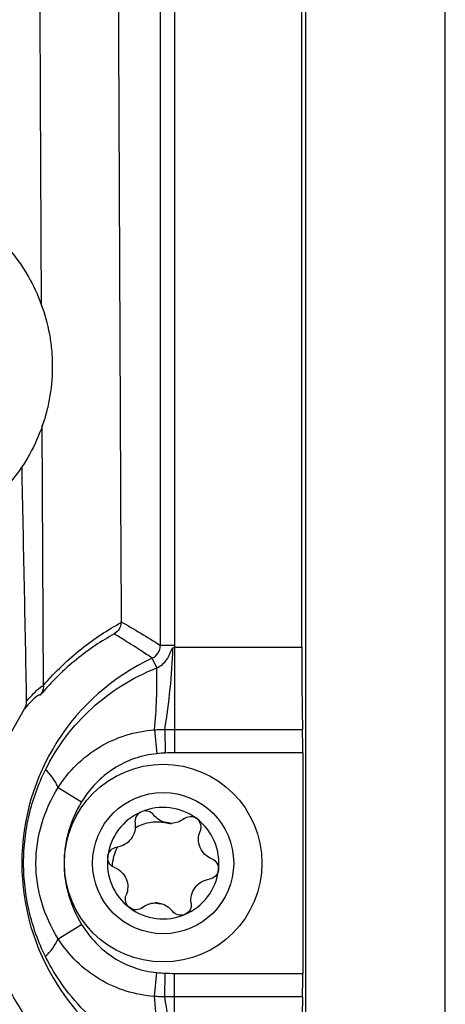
# Model space of a CAD drawing. Header units: millimetres. Extents: x -0.41 to 0.79, y -0.23 to 0.59.
# Tile 20 of 83: x 0.2617 to 0.2768, y 0.0565 to 0.0913. Entities that reach past the tile are written whole.
import ezdxf

# ---------------------------------------------------------------- set-up
doc = ezdxf.new("R2010")
doc.units = ezdxf.units.MM

msp = doc.modelspace()

# ---------------------------------------------------------------- linework, layer by layer
at = {"color": 7, "linetype": 'Continuous', "lineweight": 25}
for p, q in [((0.2718413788, 0.2750044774), (0.2718413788, 0.017917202)), ((0.2767977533, 0.0179608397), (0.2767977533, 0.2749608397)), ((0.2667011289, 0.0691718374), (0.2667011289, 0.223749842)), ((0.2672010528, 0.223749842), (0.2672010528, 0.0691718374)), ((0.2717104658, 0.0691056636), (0.2717104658, 0.2238160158)), ((0.2625537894, 0.0677478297), (0.262507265, 0.0769687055)), ((0.2672010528, 0.0691718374), (0.2667011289, 0.0691718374)), ((0.2671988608, 0.0691056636), (0.2671988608, 0.0661954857)), ((0.2671988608, 0.0691056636), (0.2717104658, 0.0691056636)), ((0.2665730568, 0.0683745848), (0.2664125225, 0.0687187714)), ((0.2610939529, 0.0655231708), (0.2618810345, 0.066924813)), ((0.2664971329, 0.0661808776), (0.2665770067, 0.0653363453)), ((0.26685475, 0.0661951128), (0.2668710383, 0.0653608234)), ((0.2671988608, 0.0661954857), (0.2717376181, 0.0661954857)), ((0.2671988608, 0.0661954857), (0.2671988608, 0.0653640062)), ((0.2717453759, 0.0653640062), (0.2671988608, 0.0653640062)), ((0.2717453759, 0.0653640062), (0.2717453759, 0.0575576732)), ((0.2630787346, 0.0641360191), (0.2639103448, 0.0636300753)), ((0.2630787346, 0.0587856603), (0.2639103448, 0.0592916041)), ((0.2664971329, 0.0567408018), (0.2665770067, 0.0575853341)), ((0.26685475, 0.0567265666), (0.2668710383, 0.057560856)), ((0.2671988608, 0.0567261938), (0.2671988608, 0.0575576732)), ((0.2671988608, 0.0575576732), (0.2717453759, 0.0575576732)), ((0.2671988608, 0.0538160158), (0.2671988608, 0.0567261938)), ((0.2717376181, 0.0567261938), (0.2671988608, 0.0567261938))]:
    msp.add_line(p, q, dxfattribs=at)
for radius in [0.0035, 0.0025]:
    msp.add_circle((0.2667977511, 0.0614608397), radius, dxfattribs=at)
for centre, radius, start, end in [((0.2451378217, 0.0698496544), 0.0220222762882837, 350.4477192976, 358.0022576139), ((0.2697977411, 0.0614608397), 0.0080085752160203, 115.0051190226, 244.9948809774), ((0.247920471, 0.0679219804), 0.018658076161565, 354.6455790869, 1.390007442), ((0.2612703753, 0.0633311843), 0.0019793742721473, 23.9921024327, 46.653288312), ((0.2667977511, 0.0614608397), 0.0019749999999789, 112.9646153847, 172.9646153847), ((0.2667977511, 0.0614608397), 0.00197499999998, 52.9646153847, 112.9646153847), ((0.2667977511, 0.0614608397), 0.0014388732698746, 78.3163064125, 87.6129243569), ((0.2670639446, 0.0636177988), 0.0007483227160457, 254.0001284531, 271.9291023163), ((0.2667977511, 0.0614608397), 0.0019749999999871, 352.9646153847, 52.9646153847), ((0.2667977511, 0.0614608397), 0.0019749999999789, 172.9646153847, 232.9646153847), ((0.2667977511, 0.0614608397), 0.0019749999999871, 292.9646153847, 352.9646153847), ((0.2665315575, 0.0593038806), 0.0007483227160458, 74.0001284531, 91.9291023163), ((0.2667977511, 0.0614608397), 0.0014388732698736, 258.3163064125, 267.6129243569), ((0.2667977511, 0.0614608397), 0.0019749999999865, 232.9646153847, 292.9646153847), ((0.2612703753, 0.0595904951), 0.001979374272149, 313.346711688, 336.0078975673), ((0.247920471, 0.054999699), 0.0186580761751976, 358.6099925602, 5.3544209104), ((0.2451378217, 0.053072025), 0.0220222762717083, 1.9977423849, 9.5522807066)]:
    msp.add_arc(centre, radius, start, end, dxfattribs=at)
for centre, major_axis, start_param, end_param in [((0.2717715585, 0.0691056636), (0, 0.003500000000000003), 1.570796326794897, 2.552561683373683), ((0.2717279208, 0.0653640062), (0, 0.001000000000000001), 4.71238898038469, 5.694154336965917), ((0.2717279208, 0.0575576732), (0, 0.001000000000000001), 3.730623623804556, 4.71238898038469), ((0.2717715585, 0.0538160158), (0, 0.003500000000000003), 0.5890309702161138, 1.570796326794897)]:
    msp.add_ellipse(centre, major_axis=major_axis, ratio=0.0174550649, start_param=start_param, end_param=end_param, dxfattribs=at)
for points, knots in [([(0.262487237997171, 0.0812134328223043), (0.2624782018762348, 0.0831157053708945), (0.2624537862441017, 0.0882556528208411), (0.2624172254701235, 0.096691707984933), (0.2623773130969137, 0.106512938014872), (0.2623407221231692, 0.1163755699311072), (0.2623068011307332, 0.1262699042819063), (0.2622752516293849, 0.1361952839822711), (0.2622472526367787, 0.1461558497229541), (0.262215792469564, 0.1585160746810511), (0.2621824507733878, 0.1732960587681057), (0.2621533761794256, 0.1905193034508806), (0.2621316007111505, 0.2077981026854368), (0.2621264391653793, 0.219329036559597), (0.2621238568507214, 0.2250979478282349)], [0, 0, 0, 0, 0.0406029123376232, 0.1097092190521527, 0.1788987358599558, 0.2481160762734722, 0.3171947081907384, 0.3863008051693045, 0.455489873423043, 0.5247066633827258, 0.6431790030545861, 0.7617905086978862, 0.8808241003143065, 1, 1, 1, 1]), ([(0.2649809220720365, 0.2226828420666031), (0.2649746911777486, 0.2116513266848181), (0.2649748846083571, 0.2006079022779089), (0.264990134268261, 0.175196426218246), (0.2650096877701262, 0.1608372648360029), (0.2650704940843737, 0.1322704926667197), (0.2651117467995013, 0.1180629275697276), (0.2652058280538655, 0.0925658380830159), (0.2652549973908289, 0.0812320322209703), (0.2653110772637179, 0.0700115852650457)], [3.109241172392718, 3.109241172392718, 3.109241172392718, 3.109241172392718, 3.17595934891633, 3.17595934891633, 3.2629390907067, 3.2629390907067, 3.349918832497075, 3.349918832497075, 3.420469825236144, 3.420469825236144, 3.420469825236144, 3.420469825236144]), ([(0.2580083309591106, 0.0852524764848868), (0.25834844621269, 0.0851689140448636), (0.2586829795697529, 0.0850570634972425), (0.259333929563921, 0.0847769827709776), (0.2596438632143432, 0.0846117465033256), (0.2602336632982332, 0.0842324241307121), (0.2605135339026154, 0.0840183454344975), (0.261041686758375, 0.0835387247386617), (0.2612841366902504, 0.0832782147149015), (0.261722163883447, 0.0827215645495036), (0.261918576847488, 0.0824246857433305), (0.2622637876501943, 0.0817917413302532), (0.2624101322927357, 0.0814590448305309), (0.2626431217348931, 0.0807786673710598), (0.2627311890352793, 0.0804285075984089), (0.2628185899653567, 0.0798875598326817), (0.2628401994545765, 0.0797040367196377), (0.2628672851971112, 0.0793390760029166), (0.262872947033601, 0.0791567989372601), (0.2628666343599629, 0.0786105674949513), (0.262831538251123, 0.0782472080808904), (0.2627308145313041, 0.0777034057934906), (0.2626890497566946, 0.0775222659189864), (0.2625910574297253, 0.0771679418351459), (0.2625346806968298, 0.076993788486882), (0.2623438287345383, 0.0764801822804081), (0.2621877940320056, 0.0761495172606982), (0.2618164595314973, 0.075512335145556), (0.2616053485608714, 0.0752134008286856), (0.2611388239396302, 0.0746585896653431), (0.2608818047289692, 0.0744008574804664), (0.2603252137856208, 0.0739309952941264), (0.2600315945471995, 0.0737235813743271), (0.2594152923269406, 0.0733608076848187), (0.2590909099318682, 0.0732048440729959), (0.2584198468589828, 0.0729494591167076), (0.2580765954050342, 0.0728509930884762), (0.2577256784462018, 0.0727814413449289)], [0, 0, 0, 0, 0.0624999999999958, 0.0624999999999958, 0.1249999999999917, 0.1249999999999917, 0.1874999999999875, 0.1874999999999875, 0.2499999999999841, 0.2499999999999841, 0.3124999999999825, 0.3124999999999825, 0.3749999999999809, 0.3749999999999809, 0.4374999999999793, 0.4374999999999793, 0.4687499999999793, 0.4687499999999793, 0.4999999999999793, 0.4999999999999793, 0.5624999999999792, 0.5624999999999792, 0.5937499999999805, 0.5937499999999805, 0.6249999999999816, 0.6249999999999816, 0.6874999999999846, 0.6874999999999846, 0.7499999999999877, 0.7499999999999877, 0.8124999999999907, 0.8124999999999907, 0.8749999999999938, 0.8749999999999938, 0.9374999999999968, 0.9374999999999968, 1, 1, 1, 1]), ([(0.2625537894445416, 0.0677478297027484), (0.2627699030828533, 0.0680009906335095), (0.26299205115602, 0.0682349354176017), (0.2634422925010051, 0.0686669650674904), (0.263670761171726, 0.0688655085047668), (0.2643647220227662, 0.0694166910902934), (0.2648357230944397, 0.0697229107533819), (0.265310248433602, 0.0699805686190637)], [0, 0, 0, 0, 0.2499999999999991, 0.2499999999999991, 0.4999999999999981, 0.4999999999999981, 1, 1, 1, 1]), ([(0.2650657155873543, 0.0695780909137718), (0.2646156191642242, 0.0693284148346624), (0.2641678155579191, 0.069031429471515), (0.2635081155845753, 0.0684962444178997), (0.2632907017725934, 0.0683032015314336), (0.2628618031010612, 0.0678820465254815), (0.2626499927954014, 0.067653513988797), (0.2624439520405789, 0.0674055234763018)], [0, 0, 0, 0, 0.5000000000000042, 0.5000000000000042, 0.7500000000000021, 0.7500000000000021, 1, 1, 1, 1]), ([(0.2664125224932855, 0.0687187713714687), (0.2662774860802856, 0.0688100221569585), (0.2661422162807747, 0.0688997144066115), (0.2660067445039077, 0.0689879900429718), (0.2659193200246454, 0.0690449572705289), (0.2658318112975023, 0.069101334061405), (0.2657442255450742, 0.0691571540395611), (0.265642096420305, 0.0692222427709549), (0.2655398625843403, 0.0692865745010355), (0.2654375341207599, 0.0693501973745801), (0.2653137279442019, 0.0694271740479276), (0.2651897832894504, 0.0695031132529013), (0.2650657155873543, 0.0695780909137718)], [0.0004913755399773, 0.0004913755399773, 0.0004913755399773, 0.0004913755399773, 0.0245199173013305, 0.0245199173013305, 0.0245199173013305, 0.0400263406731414, 0.0400263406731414, 0.0400263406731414, 0.0581075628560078, 0.0581075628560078, 0.0581075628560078, 0.0799838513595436, 0.0799838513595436, 0.0799838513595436, 0.0799838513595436]), ([(0.2664125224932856, 0.0687187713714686), (0.2664989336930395, 0.0687590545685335), (0.2665720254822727, 0.0688235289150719), (0.2666733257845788, 0.0689822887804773), (0.2667011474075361, 0.0690764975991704), (0.2667011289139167, 0.0691718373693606)], [0, 0, 0, 0, 0.5, 0.5, 1, 1, 1, 1]), ([(0.2665730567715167, 0.0683745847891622), (0.2667158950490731, 0.0684407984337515), (0.2668384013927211, 0.0685444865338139), (0.2669732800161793, 0.0687351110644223), (0.2670102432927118, 0.0688052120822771), (0.2670545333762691, 0.0689142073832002), (0.2670672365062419, 0.0689514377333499), (0.2670949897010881, 0.0690249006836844), (0.2671112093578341, 0.0690647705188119), (0.2671467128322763, 0.0690819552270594)], [0, 0, 0, 0, 0.500000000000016, 0.500000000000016, 0.7500000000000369, 0.7500000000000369, 0.8750000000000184, 0.8750000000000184, 1, 1, 1, 1]), ([(0.2626290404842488, 0.0647706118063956), (0.2628320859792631, 0.0651808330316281), (0.2630715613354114, 0.0655684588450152), (0.2636196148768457, 0.0662946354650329), (0.2639304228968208, 0.0666346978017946), (0.2646020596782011, 0.0672454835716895), (0.2649659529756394, 0.067520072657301), (0.2657432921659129, 0.0680027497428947), (0.2661496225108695, 0.0682067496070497), (0.2665730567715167, 0.0683745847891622)], [0, 0, 0, 0, 0.25, 0.25, 0.5, 0.5, 0.75, 0.75, 1, 1, 1, 1]), ([(0.2619618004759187, 0.067194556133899), (0.2621473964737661, 0.0674168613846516), (0.2622880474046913, 0.0675555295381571), (0.2624854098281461, 0.0677228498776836), (0.2625406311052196, 0.0677487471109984), (0.2625539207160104, 0.0677241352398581)], [0, 0, 0, 0, 0.5, 0.5, 1, 1, 1, 1]), ([(0.2624439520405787, 0.0674055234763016), (0.2624329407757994, 0.0674353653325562), (0.2623814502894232, 0.0674161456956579), (0.2621939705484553, 0.0672650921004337), (0.2620594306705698, 0.0671359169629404), (0.2618810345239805, 0.0669248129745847)], [0, 0, 0, 0, 0.5, 0.5, 1, 1, 1, 1]), ([(0.2630787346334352, 0.0641360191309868), (0.2632644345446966, 0.0644296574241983), (0.2634791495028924, 0.064696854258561), (0.2639676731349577, 0.0651778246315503), (0.2642448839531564, 0.0653926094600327), (0.2648328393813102, 0.0657444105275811), (0.2651473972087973, 0.0658853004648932), (0.2658102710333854, 0.066092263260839), (0.2661497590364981, 0.0661560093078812), (0.2664971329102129, 0.0661808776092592)], [0, 0, 0, 0, 0.25, 0.25, 0.5, 0.5, 0.75, 0.75, 1, 1, 1, 1]), ([(0.2664971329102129, 0.0661808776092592), (0.2665269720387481, 0.0661836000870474), (0.2665567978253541, 0.066186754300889), (0.2666163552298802, 0.0661916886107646), (0.2666460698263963, 0.0661928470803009), (0.2667353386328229, 0.0661954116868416), (0.266794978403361, 0.066195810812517), (0.2668547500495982, 0.0661951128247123)], [0, 0, 0, 0, 0.2499999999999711, 0.2499999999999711, 0.4999999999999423, 0.4999999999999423, 1, 1, 1, 1]), ([(0.2665770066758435, 0.0653363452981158), (0.2663021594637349, 0.0653103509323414), (0.2660360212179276, 0.0652521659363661), (0.2655206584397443, 0.0650732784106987), (0.2652703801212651, 0.0649508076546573), (0.2648129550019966, 0.0646551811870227), (0.2646006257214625, 0.0644794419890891), (0.2642199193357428, 0.0640831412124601), (0.2640537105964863, 0.063865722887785), (0.2639103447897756, 0.0636300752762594)], [0, 0, 0, 0, 0.25, 0.25, 0.5, 0.5, 0.75, 0.75, 1, 1, 1, 1]), ([(0.2626290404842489, 0.0581510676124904), (0.2625016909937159, 0.0584083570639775), (0.2623896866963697, 0.0586717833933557), (0.2621961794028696, 0.0592108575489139), (0.2621147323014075, 0.0594868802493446), (0.2619848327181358, 0.060042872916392), (0.2619359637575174, 0.0603238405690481), (0.2618705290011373, 0.0608917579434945), (0.2618541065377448, 0.061179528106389), (0.2618544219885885, 0.0617503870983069), (0.2618709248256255, 0.0620346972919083), (0.2619364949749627, 0.0626010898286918), (0.2619859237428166, 0.0628845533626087), (0.2621819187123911, 0.0637201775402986), (0.2623743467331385, 0.0642560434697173), (0.2626290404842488, 0.0647706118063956)], [0, 0, 0, 0, 0.1250000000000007, 0.1250000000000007, 0.2500000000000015, 0.2500000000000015, 0.3750000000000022, 0.3750000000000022, 0.500000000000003, 0.500000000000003, 0.6250000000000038, 0.6250000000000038, 0.7500000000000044, 0.7500000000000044, 1, 1, 1, 1]), ([(0.2630787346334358, 0.0587856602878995), (0.2628254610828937, 0.0591868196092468), (0.2626310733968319, 0.0596126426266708), (0.2624292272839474, 0.0602893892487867), (0.2623771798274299, 0.0605229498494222), (0.2623084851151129, 0.0609884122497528), (0.262291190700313, 0.0612218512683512), (0.2622904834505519, 0.0619242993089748), (0.2623609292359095, 0.0624008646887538), (0.2626278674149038, 0.0633006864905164), (0.2628253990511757, 0.0637347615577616), (0.2630787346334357, 0.0641360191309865)], [0, 0, 0, 0, 0.2500000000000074, 0.2500000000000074, 0.3750000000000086, 0.3750000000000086, 0.5000000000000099, 0.5000000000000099, 0.7500000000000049, 0.7500000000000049, 1, 1, 1, 1]), ([(0.2639103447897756, 0.0636300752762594), (0.2637105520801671, 0.0633016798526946), (0.263556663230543, 0.0629555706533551), (0.2633963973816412, 0.0624091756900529), (0.2633547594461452, 0.0622207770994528), (0.2632993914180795, 0.0618424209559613), (0.2632716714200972, 0.0614640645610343), (0.2632987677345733, 0.0610857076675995), (0.2633535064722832, 0.0607073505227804), (0.2633948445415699, 0.0605187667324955), (0.2635547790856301, 0.0599706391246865), (0.2637104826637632, 0.0596201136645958), (0.2639103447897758, 0.0592916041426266)], [0, 0, 0, 0, 0.25, 0.25, 0.375, 0.375, 0.5, 0.625, 0.625, 0.75, 0.75, 1, 1, 1, 1]), ([(0.2660271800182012, 0.0632793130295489), (0.2659483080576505, 0.0632458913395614), (0.265883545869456, 0.0631857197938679), (0.2658047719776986, 0.0630402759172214), (0.2657914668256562, 0.0629578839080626), (0.2658030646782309, 0.0628798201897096)], [0, 0, 0, 0, 0.5, 0.5, 1, 1, 1, 1]), ([(0.2664700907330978, 0.0631624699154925), (0.2664220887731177, 0.06322507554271), (0.2663538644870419, 0.0632726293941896), (0.2661953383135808, 0.0633172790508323), (0.2661060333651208, 0.0633127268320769), (0.2660271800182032, 0.0632793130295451)], [0, 0, 0, 0, 0.5, 0.5, 1, 1, 1, 1]), ([(0.2675292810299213, 0.0630317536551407), (0.2675910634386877, 0.0630808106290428), (0.2676688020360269, 0.0631103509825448), (0.2678334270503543, 0.0631151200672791), (0.2679189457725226, 0.0630889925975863), (0.2679873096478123, 0.0630374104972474)], [0, 0, 0, 0, 0.5, 0.5, 1, 1, 1, 1]), ([(0.2658030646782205, 0.0628798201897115), (0.2658170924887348, 0.062785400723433), (0.2658132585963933, 0.0626877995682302), (0.2657659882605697, 0.0624951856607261), (0.2657215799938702, 0.0624004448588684), (0.2655988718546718, 0.0622378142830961), (0.2655199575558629, 0.0621691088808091), (0.2653477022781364, 0.0620707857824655), (0.2652549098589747, 0.0620403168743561), (0.2651602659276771, 0.0620278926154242)], [0, 0, 0, 0, 0.25, 0.25, 0.5, 0.5, 0.75, 0.75, 1, 1, 1, 1]), ([(0.2658088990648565, 0.0627113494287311), (0.2659682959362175, 0.0628059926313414), (0.2661407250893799, 0.0628700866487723), (0.2664886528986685, 0.0629347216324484), (0.2666640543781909, 0.0629352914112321), (0.2668301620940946, 0.0629069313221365)], [0, 0, 0, 0, 0.5, 0.5, 1, 1, 1, 1]), ([(0.2679873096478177, 0.063037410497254), (0.2680556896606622, 0.0629858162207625), (0.2681038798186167, 0.0629117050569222), (0.268144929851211, 0.0627514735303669), (0.2681378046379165, 0.0626683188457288), (0.2681075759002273, 0.0625954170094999)], [0, 0, 0, 0, 0.5, 0.5, 1, 1, 1, 1]), ([(0.2685239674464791, 0.0616127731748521), (0.2684351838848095, 0.0616478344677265), (0.2683525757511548, 0.0616999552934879), (0.2682094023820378, 0.0618371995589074), (0.2681495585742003, 0.0619230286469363), (0.2680700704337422, 0.0621106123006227), (0.2680500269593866, 0.0622133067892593), (0.2680510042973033, 0.0624116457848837), (0.2680710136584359, 0.0625072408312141), (0.2681075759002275, 0.0625954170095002)], [0, 0, 0, 0, 0.25, 0.25, 0.5, 0.5, 0.75, 0.75, 1, 1, 1, 1]), ([(0.2648376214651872, 0.0617027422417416), (0.2648481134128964, 0.0617877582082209), (0.2648882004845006, 0.0618665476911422), (0.2650064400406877, 0.0619822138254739), (0.2650820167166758, 0.0620176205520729), (0.2651602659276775, 0.0620278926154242)], [0, 0, 0, 0, 0.5, 0.5, 1, 1, 1, 1]), ([(0.2650715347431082, 0.0613089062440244), (0.264998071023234, 0.061337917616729), (0.2649335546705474, 0.0613905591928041), (0.2648471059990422, 0.0615310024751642), (0.2648271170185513, 0.0616176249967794), (0.2648376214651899, 0.0617027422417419)], [0, 0, 0, 0, 0.5, 0.5, 1, 1, 1, 1]), ([(0.2685239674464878, 0.0616127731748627), (0.2685974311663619, 0.0615837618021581), (0.2686619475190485, 0.061531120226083), (0.2687483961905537, 0.061390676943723), (0.268768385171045, 0.0613040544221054), (0.2687578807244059, 0.061218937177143)], [0, 0, 0, 0, 0.5, 0.5, 1, 1, 1, 1]), ([(0.265071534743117, 0.0613089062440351), (0.2651603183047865, 0.0612738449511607), (0.2652429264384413, 0.0612217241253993), (0.2653860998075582, 0.0610844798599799), (0.2654459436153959, 0.0609986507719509), (0.2655254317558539, 0.0608110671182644), (0.2655454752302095, 0.0607083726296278), (0.2655444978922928, 0.0605100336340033), (0.2655244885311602, 0.060414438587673), (0.2654879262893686, 0.0603262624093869)], [0, 0, 0, 0, 0.25, 0.25, 0.5, 0.5, 0.75, 0.75, 1, 1, 1, 1]), ([(0.2687578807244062, 0.0612189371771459), (0.2687473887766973, 0.0611339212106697), (0.2687073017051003, 0.0610551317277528), (0.2685890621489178, 0.0609394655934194), (0.2685134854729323, 0.0609040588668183), (0.2684352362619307, 0.0608937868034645)], [0, 0, 0, 0, 0.5, 0.5, 1, 1, 1, 1]), ([(0.2677924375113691, 0.0600418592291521), (0.267778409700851, 0.0601362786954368), (0.2677822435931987, 0.0602338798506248), (0.2678295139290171, 0.0604264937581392), (0.2678739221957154, 0.0605212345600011), (0.2679966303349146, 0.060683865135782), (0.2680755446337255, 0.060752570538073), (0.2682477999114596, 0.0608508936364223), (0.2683405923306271, 0.0608813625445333), (0.2684352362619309, 0.0608937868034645)], [0, 0, 0, 0, 0.25, 0.25, 0.5, 0.5, 0.75, 0.75, 1, 1, 1, 1]), ([(0.2656081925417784, 0.0598842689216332), (0.2655398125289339, 0.0599358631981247), (0.2654916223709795, 0.0600099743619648), (0.2654505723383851, 0.0601702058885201), (0.2654576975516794, 0.0602533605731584), (0.2654879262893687, 0.0603262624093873)], [0, 0, 0, 0, 0.5, 0.5, 1, 1, 1, 1]), ([(0.2677924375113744, 0.0600418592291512), (0.2678040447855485, 0.0599637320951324), (0.267790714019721, 0.0598815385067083), (0.267712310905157, 0.0597364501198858), (0.2676472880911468, 0.0596758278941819), (0.2675683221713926, 0.0596423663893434)], [0, 0, 0, 0, 0.5, 0.5, 1, 1, 1, 1]), ([(0.2660662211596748, 0.0598899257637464), (0.266004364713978, 0.0598408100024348), (0.2659265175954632, 0.0598112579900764), (0.2657616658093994, 0.0598066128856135), (0.2656766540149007, 0.0598326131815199), (0.2656081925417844, 0.0598842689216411)], [0, 0, 0, 0, 0.5, 0.5, 1, 1, 1, 1]), ([(0.2675683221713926, 0.0596423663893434), (0.2674894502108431, 0.0596089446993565), (0.2674011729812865, 0.0596042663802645), (0.2672418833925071, 0.0596488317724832), (0.2671734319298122, 0.05969657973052), (0.2671254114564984, 0.0597592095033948)], [0, 0, 0, 0, 0.5, 0.5, 1, 1, 1, 1]), ([(0.263910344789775, 0.0592916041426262), (0.26405372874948, 0.059055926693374), (0.264219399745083, 0.0588394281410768), (0.2645966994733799, 0.0584459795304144), (0.2648112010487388, 0.0582678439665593), (0.2652683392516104, 0.0579719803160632), (0.2655124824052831, 0.0578517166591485), (0.26603377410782, 0.0576698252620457), (0.2663020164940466, 0.0576113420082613), (0.2665770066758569, 0.0575853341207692)], [0, 0, 0, 0, 0.25, 0.25, 0.5, 0.5, 0.75, 0.75, 1, 1, 1, 1]), ([(0.2664971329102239, 0.056740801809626), (0.2661498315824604, 0.0567656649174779), (0.2658122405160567, 0.0568292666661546), (0.2651562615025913, 0.0570331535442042), (0.2648356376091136, 0.0571758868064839), (0.2642474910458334, 0.0575272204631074), (0.263974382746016, 0.0577378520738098), (0.2634801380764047, 0.0582232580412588), (0.2632644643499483, 0.0584919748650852), (0.2630787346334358, 0.0587856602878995)], [0, 0, 0, 0, 0.25, 0.25, 0.5, 0.5, 0.75, 0.75, 1, 1, 1, 1]), ([(0.2665730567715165, 0.0545470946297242), (0.2661497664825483, 0.0547148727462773), (0.2657433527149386, 0.0549188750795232), (0.2649654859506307, 0.0554019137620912), (0.2646026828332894, 0.055675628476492), (0.2639297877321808, 0.0562875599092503), (0.2636194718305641, 0.0566272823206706), (0.2632090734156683, 0.0571709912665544), (0.2630807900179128, 0.0573584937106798), (0.2628414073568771, 0.0577461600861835), (0.2627300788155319, 0.0579469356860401), (0.262629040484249, 0.0581510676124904)], [0, 0, 0, 0, 0.2499999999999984, 0.2499999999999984, 0.4999999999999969, 0.4999999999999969, 0.7499999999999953, 0.7499999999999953, 0.8749999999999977, 0.8749999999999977, 1, 1, 1, 1]), ([(0.2668547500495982, 0.0567265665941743), (0.2667949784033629, 0.0567258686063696), (0.2667353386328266, 0.0567262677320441), (0.2666460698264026, 0.0567288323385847), (0.2666163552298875, 0.0567299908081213), (0.2665567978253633, 0.0567349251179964), (0.2665269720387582, 0.0567380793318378), (0.2664971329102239, 0.056740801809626)], [0, 0, 0, 0, 0.4999999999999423, 0.4999999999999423, 0.7499999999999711, 0.7499999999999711, 1, 1, 1, 1])]:
    msp.add_open_spline(points, degree=3, knots=knots, dxfattribs=at)
for points in [[(0.2619618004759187, 0.0671945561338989), (0.2619097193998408, 0.0699486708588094), (0.2618550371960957, 0.0727100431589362), (0.2617977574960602, 0.0754786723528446)], [(0.2653102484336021, 0.0699805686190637), (0.2653003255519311, 0.0698110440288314), (0.2652027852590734, 0.0696592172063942), (0.2650657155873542, 0.0695780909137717)], [(0.2653102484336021, 0.0699805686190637), (0.2653108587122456, 0.0699909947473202), (0.265311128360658, 0.0700013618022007), (0.2653110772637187, 0.0700115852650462)], [(0.2653110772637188, 0.0700115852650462), (0.2657744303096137, 0.0697454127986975), (0.2662377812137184, 0.0694669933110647), (0.2667011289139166, 0.0691718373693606)], [(0.2671467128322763, 0.0690819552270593), (0.2671638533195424, 0.0690902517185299), (0.267181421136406, 0.0690978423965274), (0.2671988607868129, 0.06910566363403)], [(0.2672010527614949, 0.0691718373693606), (0.2672010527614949, 0.0691497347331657), (0.2672003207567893, 0.0691276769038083), (0.2671988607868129, 0.06910566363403)], [(0.2625539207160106, 0.067724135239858), (0.2625546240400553, 0.0676050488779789), (0.2625135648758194, 0.0674932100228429), (0.2624439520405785, 0.0674055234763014)], [(0.2625539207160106, 0.067724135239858), (0.2625538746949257, 0.0677319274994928), (0.2625538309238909, 0.0677398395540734), (0.2625537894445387, 0.0677478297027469)], [(0.2618810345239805, 0.0669248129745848), (0.2619358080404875, 0.0670049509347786), (0.2619636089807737, 0.0670989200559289), (0.2619618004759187, 0.0671945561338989)], [(0.2668547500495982, 0.0661951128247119), (0.2669694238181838, 0.0661953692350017), (0.2670841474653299, 0.0661954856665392), (0.2671988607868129, 0.0661954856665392)], [(0.2668710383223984, 0.0653608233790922), (0.2667725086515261, 0.0653588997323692), (0.2666749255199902, 0.0653456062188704), (0.2665770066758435, 0.0653363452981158)], [(0.2671988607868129, 0.0653640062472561), (0.2670895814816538, 0.0653640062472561), (0.2669802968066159, 0.0653629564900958), (0.2668710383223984, 0.0653608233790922)], [(0.2668576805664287, 0.0628984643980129), (0.2666972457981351, 0.0629444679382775), (0.2665640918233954, 0.0630398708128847), (0.2664700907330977, 0.0631624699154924)], [(0.2675292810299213, 0.0630317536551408), (0.2674082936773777, 0.0629356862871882), (0.267255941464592, 0.0628755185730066), (0.2670891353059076, 0.0628699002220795)], [(0.2650008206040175, 0.0613459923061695), (0.2650140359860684, 0.0615890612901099), (0.2650771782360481, 0.061823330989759), (0.2651807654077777, 0.0620308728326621)], [(0.2660662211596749, 0.0598899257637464), (0.266187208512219, 0.0599859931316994), (0.2663395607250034, 0.0600461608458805), (0.2665063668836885, 0.0600517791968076)], [(0.2667378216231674, 0.0600232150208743), (0.2668982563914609, 0.0599772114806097), (0.2670314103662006, 0.0598818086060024), (0.2671254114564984, 0.0597592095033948)], [(0.2665770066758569, 0.0575853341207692), (0.2666749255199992, 0.0575760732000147), (0.2667725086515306, 0.0575627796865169), (0.2668710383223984, 0.057560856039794)], [(0.2668710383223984, 0.057560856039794), (0.2669802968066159, 0.0575587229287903), (0.2670895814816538, 0.0575576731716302), (0.2671988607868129, 0.0575576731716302)], [(0.262064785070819, 0.0558471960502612), (0.2617069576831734, 0.0563351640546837), (0.2614021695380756, 0.0568467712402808), (0.2611469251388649, 0.0573805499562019)], [(0.2671988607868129, 0.0567261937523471), (0.2670841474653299, 0.0567261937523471), (0.2669694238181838, 0.0567263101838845), (0.2668547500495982, 0.0567265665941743)]]:
    msp.add_open_spline(points, degree=3, dxfattribs=at)

doc.saveas('drawing.dxf')
